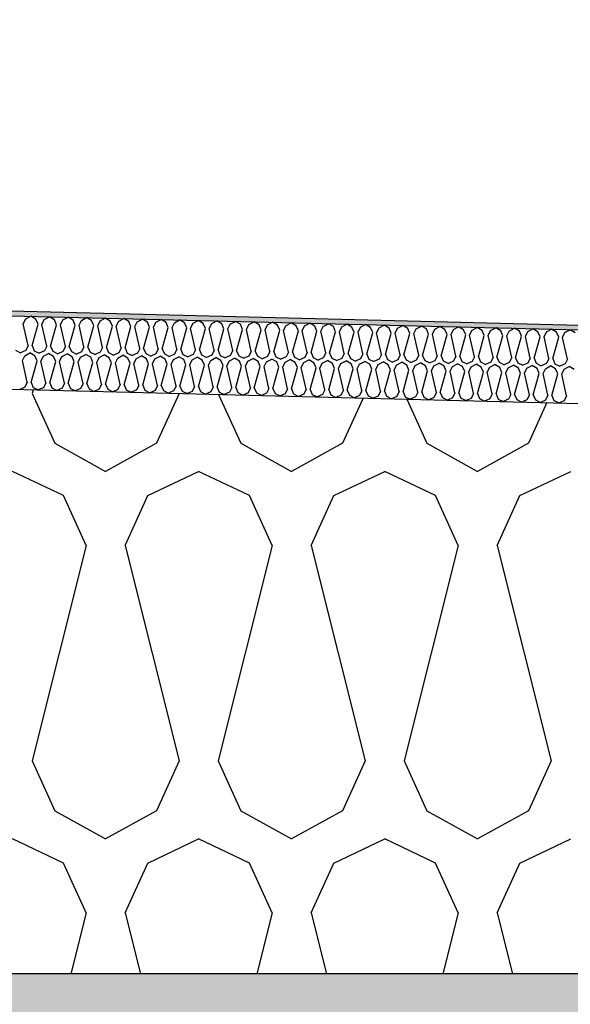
# Model space of a CAD drawing. Header units: millimetres. Extents: x -74465 to -41950, y -2141 to 15832.
# Tile 115 of 131: x -56148 to -55923, y 10282 to 10685. Entities that reach past the tile are written whole.
import ezdxf

# ---------------------------------------------------------------- set-up
doc = ezdxf.new("R2010")
doc.units = ezdxf.units.MM
doc.header["$LTSCALE"] = 0.5
doc.header["$MEASUREMENT"] = 0
doc.linetypes.add('PLINE', pattern=[0])
for name, color, linetype in [('26-- Yttertak (Skravur)(Nye konstruksjoner)', 7, 'Continuous'), ('26-- Yttertak(Nye konstruksjoner)', 7, 'Continuous'), ('261- Primærkonstruksjon (tak) (Skravur)(Nye konstruksjoner)', 7, 'Continuous'), ('261- Primærkonstruksjon (tak)(Nye konstruksjoner)', 7, 'Continuous'), ('262- Taktekking (Skravur)(Nye konstruksjoner)', 7, 'Continuous'), ('262- Taktekking(Nye konstruksjoner)', 7, 'Continuous')]:
    doc.layers.add(name, color=color, linetype=linetype)

# ---------------------------------------------------------------- blocks, each defined once
blk = doc.blocks.new('*X3')
at = {"layer": '26-- Yttertak (Skravur)(Nye konstruksjoner)', "linetype": 'PLINE'}
for p, q in [((-56142.1, 10533.39), (-56142.47, 10531.88)), ((-56142.47, 10531.88), (-56133.22, 10511.56)), ((-56082.53, 10531.88), (-56091.78, 10511.56)), ((-56082.54, 10531.9), (-56082.53, 10531.88)), ((-56066.42, 10531.49), (-56057.35, 10511.56)), ((-56007.5, 10530.02), (-56015.9, 10511.56)), ((-55989.66, 10529.58), (-55981.47, 10511.56)), ((-55932.48, 10528.15), (-55940.02, 10511.56)), ((-56133.22, 10511.56), (-56112.5, 10500)), ((-56091.78, 10511.56), (-56112.5, 10500)), ((-56057.35, 10511.56), (-56036.62, 10500)), ((-56015.9, 10511.56), (-56036.62, 10500)), ((-55981.47, 10511.56), (-55960.75, 10500)), ((-55940.02, 10511.56), (-55960.75, 10500)), ((-56129.72, 10490.19), (-56150.44, 10500)), ((-56095.29, 10490.19), (-56074.56, 10500)), ((-56053.84, 10490.19), (-56074.56, 10500)), ((-56019.41, 10490.19), (-55998.68, 10500)), ((-55977.96, 10490.19), (-55998.68, 10500)), ((-55943.53, 10490.19), (-55922.81, 10500)), ((-56120.47, 10469.87), (-56129.72, 10490.19)), ((-56104.53, 10469.87), (-56095.29, 10490.19)), ((-56044.6, 10469.87), (-56053.84, 10490.19)), ((-56028.65, 10469.87), (-56019.41, 10490.19)), ((-55968.72, 10469.87), (-55977.96, 10490.19)), ((-55952.77, 10469.87), (-55943.53, 10490.19)), ((-56120.47, 10469.87), (-56142.47, 10381.88)), ((-56104.53, 10469.87), (-56082.53, 10381.88)), ((-56044.6, 10469.87), (-56066.59, 10381.88)), ((-56028.65, 10469.87), (-56006.66, 10381.88)), ((-55968.72, 10469.87), (-55990.71, 10381.88)), ((-55952.77, 10469.87), (-55930.78, 10381.88)), ((-56142.47, 10381.88), (-56133.22, 10361.56)), ((-56082.53, 10381.88), (-56091.78, 10361.56)), ((-56066.59, 10381.88), (-56057.35, 10361.56)), ((-56006.66, 10381.88), (-56015.9, 10361.56)), ((-55990.71, 10381.88), (-55981.47, 10361.56)), ((-55930.78, 10381.88), (-55940.02, 10361.56)), ((-56133.22, 10361.56), (-56112.5, 10350)), ((-56091.78, 10361.56), (-56112.5, 10350)), ((-56057.35, 10361.56), (-56036.62, 10350)), ((-56015.9, 10361.56), (-56036.62, 10350)), ((-55981.47, 10361.56), (-55960.75, 10350)), ((-55940.02, 10361.56), (-55960.75, 10350)), ((-56129.72, 10340.19), (-56150.44, 10350)), ((-56095.29, 10340.19), (-56074.56, 10350)), ((-56053.84, 10340.19), (-56074.56, 10350)), ((-56019.41, 10340.19), (-55998.68, 10350)), ((-55977.96, 10340.19), (-55998.68, 10350)), ((-55943.53, 10340.19), (-55922.81, 10350)), ((-56120.47, 10319.87), (-56129.72, 10340.19)), ((-56104.53, 10319.87), (-56095.29, 10340.19)), ((-56044.6, 10319.87), (-56053.84, 10340.19)), ((-56028.65, 10319.87), (-56019.41, 10340.19)), ((-55968.72, 10319.87), (-55977.96, 10340.19)), ((-55952.77, 10319.87), (-55943.53, 10340.19)), ((-56120.47, 10319.87), (-56126.69, 10295)), ((-56104.53, 10319.87), (-56098.31, 10295)), ((-56044.6, 10319.87), (-56050.81, 10295)), ((-56028.65, 10319.87), (-56022.43, 10295)), ((-55968.72, 10319.87), (-55974.93, 10295)), ((-55952.77, 10319.87), (-55946.56, 10295))]:
    blk.add_line(p, q, dxfattribs=at)
blk = doc.blocks.new('*X6')
at = {"layer": '262- Taktekking (Skravur)(Nye konstruksjoner)', "linetype": 'PLINE'}
for p, q in [((-56146.09, 10560.31), (-56145.11, 10562.31)), ((-56145.11, 10562.31), (-56143.01, 10563.42)), ((-56140.97, 10562.21), (-56143.01, 10563.42)), ((-56140.09, 10560.16), (-56140.97, 10562.21)), ((-56138.5, 10560.12), (-56137.52, 10562.13)), ((-56137.52, 10562.13), (-56135.42, 10563.23)), ((-56133.38, 10562.02), (-56135.42, 10563.23)), ((-56132.51, 10559.97), (-56133.38, 10562.02)), ((-56130.91, 10559.93), (-56129.94, 10561.94)), ((-56129.94, 10561.94), (-56127.84, 10563.04)), ((-56125.8, 10561.83), (-56127.84, 10563.04)), ((-56124.92, 10559.78), (-56125.8, 10561.83)), ((-56123.33, 10559.74), (-56122.35, 10561.75)), ((-56122.35, 10561.75), (-56120.25, 10562.85)), ((-56118.21, 10561.64), (-56120.25, 10562.85)), ((-56117.34, 10559.59), (-56118.21, 10561.64)), ((-56115.74, 10559.55), (-56114.77, 10561.56)), ((-56114.77, 10561.56), (-56112.67, 10562.66)), ((-56110.62, 10561.45), (-56112.67, 10562.66)), ((-56109.75, 10559.4), (-56110.62, 10561.45)), ((-56108.16, 10559.36), (-56107.18, 10561.37)), ((-56107.18, 10561.37), (-56105.08, 10562.47)), ((-56103.04, 10561.26), (-56105.08, 10562.47)), ((-56102.17, 10559.21), (-56103.04, 10561.26)), ((-56100.57, 10559.17), (-56099.6, 10561.18)), ((-56099.6, 10561.18), (-56097.5, 10562.28)), ((-56095.45, 10561.07), (-56097.5, 10562.28)), ((-56094.58, 10559.02), (-56095.45, 10561.07)), ((-56092.99, 10558.98), (-56092.01, 10560.99)), ((-56092.01, 10560.99), (-56089.91, 10562.09)), ((-56087.87, 10560.88), (-56089.91, 10562.09)), ((-56086.99, 10558.83), (-56087.87, 10560.88)), ((-56085.4, 10558.79), (-56084.43, 10560.8)), ((-56084.43, 10560.8), (-56082.33, 10561.9)), ((-56080.28, 10560.69), (-56082.33, 10561.9)), ((-56079.41, 10558.64), (-56080.28, 10560.69)), ((-56077.82, 10558.6), (-56076.84, 10560.61)), ((-56076.84, 10560.61), (-56074.74, 10561.71)), ((-56072.7, 10560.5), (-56074.74, 10561.71)), ((-56069.25, 10560.42), (-56067.15, 10561.52)), ((-56065.11, 10560.31), (-56067.15, 10561.52)), ((-56061.67, 10560.23), (-56059.57, 10561.33)), ((-56057.53, 10560.13), (-56059.57, 10561.33)), ((-56054.08, 10560.04), (-56051.98, 10561.14)), ((-56049.94, 10559.94), (-56051.98, 10561.14)), ((-56046.5, 10559.85), (-56044.4, 10560.95)), ((-56042.36, 10559.75), (-56044.4, 10560.95)), ((-56038.91, 10559.66), (-56036.81, 10560.76)), ((-56034.77, 10559.56), (-56036.81, 10560.76)), ((-56031.33, 10559.47), (-56029.23, 10560.57)), ((-56027.18, 10559.37), (-56029.23, 10560.57)), ((-56144.11, 10551.46), (-56146.09, 10560.31)), ((-56142.51, 10551.42), (-56140.09, 10560.16)), ((-56136.52, 10551.27), (-56138.5, 10560.12)), ((-56134.93, 10551.23), (-56132.51, 10559.97)), ((-56128.93, 10551.08), (-56130.91, 10559.93)), ((-56127.34, 10551.04), (-56124.92, 10559.78)), ((-56121.35, 10550.89), (-56123.33, 10559.74)), ((-56119.76, 10550.85), (-56117.34, 10559.59)), ((-56113.76, 10550.7), (-56115.74, 10559.55)), ((-56112.17, 10550.66), (-56109.75, 10559.4)), ((-56106.18, 10550.51), (-56108.16, 10559.36)), ((-56104.58, 10550.47), (-56102.17, 10559.21)), ((-56098.59, 10550.32), (-56100.57, 10559.17)), ((-56097, 10550.28), (-56094.58, 10559.02)), ((-56091.01, 10550.13), (-56092.99, 10558.98)), ((-56089.41, 10550.09), (-56086.99, 10558.83)), ((-56083.42, 10549.94), (-56085.4, 10558.79)), ((-56081.83, 10549.9), (-56079.41, 10558.64)), ((-56075.84, 10549.75), (-56077.82, 10558.6)), ((-56074.24, 10549.71), (-56071.82, 10558.45)), ((-56071.82, 10558.45), (-56072.7, 10560.5)), ((-56070.23, 10558.41), (-56069.25, 10560.42)), ((-56068.25, 10549.56), (-56070.23, 10558.41)), ((-56066.66, 10549.52), (-56064.24, 10558.26)), ((-56064.24, 10558.26), (-56065.11, 10560.31)), ((-56062.64, 10558.22), (-56061.67, 10560.23)), ((-56060.67, 10549.37), (-56062.64, 10558.22)), ((-56059.07, 10549.33), (-56056.65, 10558.07)), ((-56056.65, 10558.07), (-56057.53, 10560.13)), ((-56055.06, 10558.03), (-56054.08, 10560.04)), ((-56053.08, 10549.18), (-56055.06, 10558.03)), ((-56051.49, 10549.14), (-56049.07, 10557.88)), ((-56049.07, 10557.88), (-56049.94, 10559.94)), ((-56047.47, 10557.84), (-56046.5, 10559.85)), ((-56045.49, 10548.99), (-56047.47, 10557.84)), ((-56043.9, 10548.95), (-56041.48, 10557.69)), ((-56041.48, 10557.69), (-56042.36, 10559.75)), ((-56039.89, 10557.65), (-56038.91, 10559.66)), ((-56037.91, 10548.8), (-56039.89, 10557.65)), ((-56036.31, 10548.76), (-56033.9, 10557.5)), ((-56033.9, 10557.5), (-56034.77, 10559.56)), ((-56032.3, 10557.46), (-56031.33, 10559.47)), ((-56030.32, 10548.61), (-56032.3, 10557.46)), ((-56028.73, 10548.57), (-56026.31, 10557.31)), ((-56026.31, 10557.31), (-56027.18, 10559.37)), ((-56024.72, 10557.27), (-56023.74, 10559.28)), ((-56022.74, 10548.42), (-56024.72, 10557.27)), ((-56023.74, 10559.28), (-56021.64, 10560.39)), ((-56019.6, 10559.18), (-56021.64, 10560.39)), ((-56021.14, 10548.38), (-56018.72, 10557.12)), ((-56018.72, 10557.12), (-56019.6, 10559.18)), ((-56017.13, 10557.08), (-56016.16, 10559.09)), ((-56015.15, 10548.23), (-56017.13, 10557.08)), ((-56016.16, 10559.09), (-56014.06, 10560.2)), ((-56012.01, 10558.99), (-56014.06, 10560.2)), ((-56013.56, 10548.19), (-56011.14, 10556.93)), ((-56011.14, 10556.93), (-56012.01, 10558.99)), ((-56009.55, 10556.89), (-56008.57, 10558.9)), ((-56007.57, 10548.04), (-56009.55, 10556.89)), ((-56008.57, 10558.9), (-56006.47, 10560.01)), ((-56004.43, 10558.8), (-56006.47, 10560.01)), ((-56005.97, 10548), (-56003.55, 10556.74)), ((-56003.55, 10556.74), (-56004.43, 10558.8)), ((-56001.96, 10556.7), (-56000.98, 10558.71)), ((-55999.98, 10547.85), (-56001.96, 10556.7)), ((-56000.98, 10558.71), (-55998.88, 10559.82)), ((-55996.84, 10558.61), (-55998.88, 10559.82)), ((-55998.39, 10547.81), (-55995.97, 10556.55)), ((-55995.97, 10556.55), (-55996.84, 10558.61)), ((-55994.37, 10556.51), (-55993.4, 10558.52)), ((-55993.4, 10558.52), (-55991.3, 10559.63)), ((-55989.26, 10558.42), (-55991.3, 10559.63)), ((-55988.38, 10556.36), (-55989.26, 10558.42)), ((-55986.79, 10556.32), (-55985.81, 10558.33)), ((-55985.81, 10558.33), (-55983.71, 10559.44)), ((-55981.67, 10558.23), (-55983.71, 10559.44)), ((-55980.8, 10556.17), (-55981.67, 10558.23)), ((-55979.2, 10556.13), (-55978.23, 10558.14)), ((-55978.23, 10558.14), (-55976.13, 10559.25)), ((-55974.09, 10558.04), (-55976.13, 10559.25)), ((-55973.21, 10555.99), (-55974.09, 10558.04)), ((-55971.62, 10555.95), (-55970.64, 10557.95)), ((-55970.64, 10557.95), (-55968.54, 10559.06)), ((-55966.5, 10557.85), (-55968.54, 10559.06)), ((-55965.63, 10555.8), (-55966.5, 10557.85)), ((-55964.03, 10555.76), (-55963.06, 10557.76)), ((-55963.06, 10557.76), (-55960.96, 10558.87)), ((-55958.91, 10557.66), (-55960.96, 10558.87)), ((-55958.04, 10555.61), (-55958.91, 10557.66)), ((-55956.45, 10555.57), (-55955.47, 10557.57)), ((-55955.47, 10557.57), (-55953.37, 10558.68)), ((-55951.33, 10557.47), (-55953.37, 10558.68)), ((-55950.46, 10555.42), (-55951.33, 10557.47)), ((-55948.86, 10555.38), (-55947.89, 10557.38)), ((-55947.89, 10557.38), (-55945.79, 10558.49)), ((-55943.74, 10557.28), (-55945.79, 10558.49)), ((-55942.87, 10555.23), (-55943.74, 10557.28)), ((-55941.28, 10555.19), (-55940.3, 10557.19)), ((-55940.3, 10557.19), (-55938.2, 10558.3)), ((-55936.16, 10557.09), (-55938.2, 10558.3)), ((-55935.28, 10555.04), (-55936.16, 10557.09)), ((-55933.69, 10555), (-55932.72, 10557.01)), ((-55932.72, 10557.01), (-55930.61, 10558.11)), ((-55928.57, 10556.9), (-55930.61, 10558.11)), ((-55927.7, 10554.85), (-55928.57, 10556.9)), ((-55926.1, 10554.81), (-55925.13, 10556.82)), ((-55925.13, 10556.82), (-55923.03, 10557.92)), ((-55920.99, 10556.71), (-55923.03, 10557.92)), ((-55992.4, 10547.66), (-55994.37, 10556.51)), ((-55990.8, 10547.62), (-55988.38, 10556.36)), ((-55984.81, 10547.47), (-55986.79, 10556.32)), ((-55983.22, 10547.43), (-55980.8, 10556.17)), ((-55977.22, 10547.28), (-55979.2, 10556.13)), ((-55975.63, 10547.24), (-55973.21, 10555.99)), ((-55969.64, 10547.09), (-55971.62, 10555.95)), ((-55968.05, 10547.05), (-55965.63, 10555.8)), ((-55962.05, 10546.9), (-55964.03, 10555.76)), ((-55960.46, 10546.86), (-55958.04, 10555.61)), ((-55954.47, 10546.71), (-55956.45, 10555.57)), ((-55952.87, 10546.67), (-55950.46, 10555.42)), ((-55946.88, 10546.53), (-55948.86, 10555.38)), ((-55945.29, 10546.49), (-55942.87, 10555.23)), ((-55939.3, 10546.34), (-55941.28, 10555.19)), ((-55937.7, 10546.3), (-55935.28, 10555.04)), ((-55931.71, 10546.15), (-55933.69, 10555)), ((-55930.12, 10546.11), (-55927.7, 10554.85)), ((-55924.13, 10545.96), (-55926.1, 10554.81)), ((-56149.22, 10549.55), (-56147.18, 10548.52)), ((-56145.08, 10549.45), (-56147.18, 10548.52)), ((-56144.11, 10551.46), (-56145.08, 10549.45)), ((-56142.51, 10551.42), (-56141.64, 10549.36)), ((-56141.64, 10549.36), (-56139.59, 10548.33)), ((-56137.5, 10549.26), (-56139.59, 10548.33)), ((-56136.52, 10551.27), (-56137.5, 10549.26)), ((-56134.93, 10551.23), (-56134.05, 10549.17)), ((-56134.05, 10549.17), (-56132.01, 10548.14)), ((-56129.91, 10549.07), (-56132.01, 10548.14)), ((-56128.93, 10551.08), (-56129.91, 10549.07)), ((-56127.34, 10551.04), (-56126.47, 10548.98)), ((-56126.47, 10548.98), (-56124.42, 10547.95)), ((-56122.32, 10548.88), (-56124.42, 10547.95)), ((-56121.35, 10550.89), (-56122.32, 10548.88)), ((-56119.76, 10550.85), (-56118.88, 10548.79)), ((-56118.88, 10548.79), (-56116.84, 10547.76)), ((-56114.74, 10548.69), (-56116.84, 10547.76)), ((-56113.76, 10550.7), (-56114.74, 10548.69)), ((-56112.17, 10550.66), (-56111.3, 10548.6)), ((-56111.3, 10548.6), (-56109.25, 10547.57)), ((-56106.18, 10550.51), (-56107.15, 10548.5)), ((-56104.58, 10550.47), (-56103.71, 10548.41)), ((-56098.59, 10550.32), (-56099.57, 10548.31)), ((-56097, 10550.28), (-56096.13, 10548.22)), ((-56091.01, 10550.13), (-56091.98, 10548.12)), ((-56089.41, 10550.09), (-56088.54, 10548.03)), ((-56083.42, 10549.94), (-56084.4, 10547.93)), ((-56081.83, 10549.9), (-56080.95, 10547.84)), ((-56075.84, 10549.75), (-56076.81, 10547.74)), ((-56074.24, 10549.71), (-56073.37, 10547.65)), ((-56068.25, 10549.56), (-56069.23, 10547.55)), ((-56066.66, 10549.52), (-56065.78, 10547.46)), ((-56060.67, 10549.37), (-56061.64, 10547.36)), ((-56059.07, 10549.33), (-56058.2, 10547.28)), ((-56053.08, 10549.18), (-56054.05, 10547.17)), ((-56051.49, 10549.14), (-56050.61, 10547.09)), ((-56045.49, 10548.99), (-56046.47, 10546.98)), ((-56043.9, 10548.95), (-56043.03, 10546.9)), ((-56037.91, 10548.8), (-56038.88, 10546.79)), ((-56036.31, 10548.76), (-56035.44, 10546.71)), ((-56030.32, 10548.61), (-56031.3, 10546.6)), ((-56028.73, 10548.57), (-56027.86, 10546.52)), ((-56146.46, 10545.31), (-56145.48, 10547.32)), ((-56144.48, 10536.46), (-56146.46, 10545.31)), ((-56145.48, 10547.32), (-56143.38, 10548.42)), ((-56141.34, 10547.22), (-56143.38, 10548.42)), ((-56142.89, 10536.42), (-56140.47, 10545.16)), ((-56140.47, 10545.16), (-56141.34, 10547.22)), ((-56138.87, 10545.12), (-56137.9, 10547.13)), ((-56136.9, 10536.27), (-56138.87, 10545.12)), ((-56137.9, 10547.13), (-56135.8, 10548.23)), ((-56133.76, 10547.03), (-56135.8, 10548.23)), ((-56135.3, 10536.23), (-56132.88, 10544.97)), ((-56132.88, 10544.97), (-56133.76, 10547.03)), ((-56131.29, 10544.93), (-56130.31, 10546.94)), ((-56129.31, 10536.08), (-56131.29, 10544.93)), ((-56130.31, 10546.94), (-56128.21, 10548.04)), ((-56126.17, 10546.84), (-56128.21, 10548.04)), ((-56127.72, 10536.04), (-56125.3, 10544.78)), ((-56125.3, 10544.78), (-56126.17, 10546.84)), ((-56123.7, 10544.74), (-56122.73, 10546.75)), ((-56121.72, 10535.89), (-56123.7, 10544.74)), ((-56122.73, 10546.75), (-56120.63, 10547.85)), ((-56118.59, 10546.65), (-56120.63, 10547.85)), ((-56120.13, 10535.85), (-56117.71, 10544.59)), ((-56117.71, 10544.59), (-56118.59, 10546.65)), ((-56116.12, 10544.55), (-56115.14, 10546.56)), ((-56114.14, 10535.7), (-56116.12, 10544.55)), ((-56115.14, 10546.56), (-56113.04, 10547.67)), ((-56111, 10546.46), (-56113.04, 10547.67)), ((-56110.13, 10544.4), (-56111, 10546.46)), ((-56107.15, 10548.5), (-56109.25, 10547.57)), ((-56108.53, 10544.36), (-56107.56, 10546.37)), ((-56107.56, 10546.37), (-56105.46, 10547.48)), ((-56103.41, 10546.27), (-56105.46, 10547.48)), ((-56103.71, 10548.41), (-56101.66, 10547.38)), ((-56102.54, 10544.21), (-56103.41, 10546.27)), ((-56099.57, 10548.31), (-56101.66, 10547.38)), ((-56100.95, 10544.17), (-56099.97, 10546.18)), ((-56099.97, 10546.18), (-56097.87, 10547.29)), ((-56095.83, 10546.08), (-56097.87, 10547.29)), ((-56096.13, 10548.22), (-56094.08, 10547.19)), ((-56094.96, 10544.02), (-56095.83, 10546.08)), ((-56091.98, 10548.12), (-56094.08, 10547.19)), ((-56093.36, 10543.98), (-56092.39, 10545.99)), ((-56092.39, 10545.99), (-56090.29, 10547.1)), ((-56088.24, 10545.89), (-56090.29, 10547.1)), ((-56088.54, 10548.03), (-56086.49, 10547)), ((-56087.37, 10543.83), (-56088.24, 10545.89)), ((-56084.4, 10547.93), (-56086.49, 10547)), ((-56085.78, 10543.79), (-56084.8, 10545.8)), ((-56084.8, 10545.8), (-56082.7, 10546.91)), ((-56080.66, 10545.7), (-56082.7, 10546.91)), ((-56080.95, 10547.84), (-56078.91, 10546.81)), ((-56079.78, 10543.64), (-56080.66, 10545.7)), ((-56076.81, 10547.74), (-56078.91, 10546.81)), ((-56078.19, 10543.6), (-56077.22, 10545.61)), ((-56077.22, 10545.61), (-56075.11, 10546.72)), ((-56073.07, 10545.51), (-56075.11, 10546.72)), ((-56073.37, 10547.65), (-56071.32, 10546.62)), ((-56072.2, 10543.45), (-56073.07, 10545.51)), ((-56069.23, 10547.55), (-56071.32, 10546.62)), ((-56070.6, 10543.41), (-56069.63, 10545.42)), ((-56069.63, 10545.42), (-56067.53, 10546.53)), ((-56065.49, 10545.32), (-56067.53, 10546.53)), ((-56065.78, 10547.46), (-56063.74, 10546.43)), ((-56064.61, 10543.27), (-56065.49, 10545.32)), ((-56061.64, 10547.36), (-56063.74, 10546.43)), ((-56063.02, 10543.23), (-56062.04, 10545.23)), ((-56062.04, 10545.23), (-56059.94, 10546.34)), ((-56057.9, 10545.13), (-56059.94, 10546.34)), ((-56058.2, 10547.28), (-56056.15, 10546.24)), ((-56057.03, 10543.08), (-56057.9, 10545.13)), ((-56054.05, 10547.17), (-56056.15, 10546.24)), ((-56055.43, 10543.04), (-56054.46, 10545.04)), ((-56054.46, 10545.04), (-56052.36, 10546.15)), ((-56050.32, 10544.94), (-56052.36, 10546.15)), ((-56050.61, 10547.09), (-56048.57, 10546.05)), ((-56049.44, 10542.89), (-56050.32, 10544.94)), ((-56046.47, 10546.98), (-56048.57, 10546.05)), ((-56047.85, 10542.85), (-56046.87, 10544.85)), ((-56046.87, 10544.85), (-56044.77, 10545.96)), ((-56042.73, 10544.75), (-56044.77, 10545.96)), ((-56043.03, 10546.9), (-56040.98, 10545.86)), ((-56041.86, 10542.7), (-56042.73, 10544.75)), ((-56038.88, 10546.79), (-56040.98, 10545.86)), ((-56040.26, 10542.66), (-56039.29, 10544.66)), ((-56039.29, 10544.66), (-56037.19, 10545.77)), ((-56035.14, 10544.56), (-56037.19, 10545.77)), ((-56035.44, 10546.71), (-56033.39, 10545.67)), ((-56034.27, 10542.51), (-56035.14, 10544.56)), ((-56031.3, 10546.6), (-56033.39, 10545.67)), ((-56031.7, 10544.48), (-56029.6, 10545.58)), ((-56027.56, 10544.37), (-56029.6, 10545.58)), ((-56027.86, 10546.52), (-56025.81, 10545.48)), ((-56023.71, 10546.41), (-56025.81, 10545.48)), ((-56024.12, 10544.29), (-56022.02, 10545.39)), ((-56022.74, 10548.42), (-56023.71, 10546.41)), ((-56019.97, 10544.18), (-56022.02, 10545.39)), ((-56021.14, 10548.38), (-56020.27, 10546.33)), ((-56020.27, 10546.33), (-56018.22, 10545.29)), ((-56016.13, 10546.22), (-56018.22, 10545.29)), ((-56016.53, 10544.1), (-56014.43, 10545.2)), ((-56015.15, 10548.23), (-56016.13, 10546.22)), ((-56012.39, 10543.99), (-56014.43, 10545.2)), ((-56013.56, 10548.19), (-56012.68, 10546.14)), ((-56012.68, 10546.14), (-56010.64, 10545.11)), ((-56008.54, 10546.03), (-56010.64, 10545.11)), ((-56008.95, 10543.91), (-56006.84, 10545.01)), ((-56007.57, 10548.04), (-56008.54, 10546.03)), ((-56004.8, 10543.8), (-56006.84, 10545.01)), ((-56005.97, 10548), (-56005.1, 10545.95)), ((-56005.1, 10545.95), (-56003.05, 10544.92)), ((-56000.96, 10545.84), (-56003.05, 10544.92)), ((-56001.36, 10543.72), (-55999.26, 10544.82)), ((-55999.98, 10547.85), (-56000.96, 10545.84)), ((-55997.22, 10543.61), (-55999.26, 10544.82)), ((-55998.39, 10547.81), (-55997.51, 10545.76)), ((-55997.51, 10545.76), (-55995.47, 10544.73)), ((-55993.37, 10545.65), (-55995.47, 10544.73)), ((-55993.77, 10543.53), (-55991.67, 10544.63)), ((-55992.4, 10547.66), (-55993.37, 10545.65)), ((-55989.63, 10543.42), (-55991.67, 10544.63)), ((-55990.8, 10547.62), (-55989.93, 10545.57)), ((-55989.93, 10545.57), (-55987.88, 10544.54)), ((-55985.79, 10545.46), (-55987.88, 10544.54)), ((-55984.81, 10547.47), (-55985.79, 10545.46)), ((-55983.22, 10547.43), (-55982.34, 10545.38)), ((-55982.34, 10545.38), (-55980.3, 10544.35)), ((-55978.2, 10545.28), (-55980.3, 10544.35)), ((-55977.22, 10547.28), (-55978.2, 10545.28)), ((-55975.63, 10547.24), (-55974.76, 10545.19)), ((-55974.76, 10545.19), (-55972.71, 10544.16)), ((-55970.61, 10545.09), (-55972.71, 10544.16)), ((-55969.64, 10547.09), (-55970.61, 10545.09)), ((-55968.05, 10547.05), (-55967.17, 10545)), ((-55967.17, 10545), (-55965.12, 10543.97)), ((-55963.03, 10544.9), (-55965.12, 10543.97)), ((-55962.05, 10546.9), (-55963.03, 10544.9)), ((-55960.46, 10546.86), (-55959.59, 10544.81)), ((-55959.59, 10544.81), (-55957.54, 10543.78)), ((-55955.44, 10544.71), (-55957.54, 10543.78)), ((-55954.47, 10546.71), (-55955.44, 10544.71)), ((-55952.87, 10546.67), (-55952, 10544.62)), ((-55952, 10544.62), (-55949.95, 10543.59)), ((-55947.86, 10544.52), (-55949.95, 10543.59)), ((-55946.88, 10546.53), (-55947.86, 10544.52)), ((-55945.29, 10546.49), (-55944.41, 10544.43)), ((-55939.3, 10546.34), (-55940.27, 10544.33)), ((-55937.7, 10546.3), (-55936.83, 10544.24)), ((-55931.71, 10546.15), (-55932.69, 10544.14)), ((-55930.12, 10546.11), (-55929.24, 10544.05)), ((-55924.13, 10545.96), (-55925.1, 10543.95)), ((-56112.55, 10535.66), (-56110.13, 10544.4)), ((-56106.55, 10535.51), (-56108.53, 10544.36)), ((-56104.96, 10535.47), (-56102.54, 10544.21)), ((-56098.97, 10535.32), (-56100.95, 10544.17)), ((-56097.37, 10535.28), (-56094.96, 10544.02)), ((-56091.38, 10535.13), (-56093.36, 10543.98)), ((-56089.79, 10535.09), (-56087.37, 10543.83)), ((-56083.8, 10534.94), (-56085.78, 10543.79)), ((-56082.2, 10534.9), (-56079.78, 10543.64)), ((-56076.21, 10534.75), (-56078.19, 10543.6)), ((-56074.62, 10534.71), (-56072.2, 10543.45)), ((-56068.63, 10534.56), (-56070.6, 10543.41)), ((-56067.03, 10534.52), (-56064.61, 10543.27)), ((-56061.04, 10534.37), (-56063.02, 10543.23)), ((-56059.45, 10534.33), (-56057.03, 10543.08)), ((-56053.45, 10534.18), (-56055.43, 10543.04)), ((-56051.86, 10534.14), (-56049.44, 10542.89)), ((-56045.87, 10533.99), (-56047.85, 10542.85)), ((-56044.28, 10533.96), (-56041.86, 10542.7)), ((-56038.28, 10533.81), (-56040.26, 10542.66)), ((-56036.69, 10533.77), (-56034.27, 10542.51)), ((-56032.68, 10542.47), (-56031.7, 10544.48)), ((-56030.7, 10533.62), (-56032.68, 10542.47)), ((-56029.1, 10533.58), (-56026.69, 10542.32)), ((-56026.69, 10542.32), (-56027.56, 10544.37)), ((-56025.09, 10542.28), (-56024.12, 10544.29)), ((-56023.11, 10533.43), (-56025.09, 10542.28)), ((-56021.52, 10533.39), (-56019.1, 10542.13)), ((-56019.1, 10542.13), (-56019.97, 10544.18)), ((-56017.51, 10542.09), (-56016.53, 10544.1)), ((-56015.53, 10533.24), (-56017.51, 10542.09)), ((-56013.93, 10533.2), (-56011.51, 10541.94)), ((-56011.51, 10541.94), (-56012.39, 10543.99)), ((-56009.92, 10541.9), (-56008.95, 10543.91)), ((-56007.94, 10533.05), (-56009.92, 10541.9)), ((-56006.35, 10533.01), (-56003.93, 10541.75)), ((-56003.93, 10541.75), (-56004.8, 10543.8)), ((-56002.33, 10541.71), (-56001.36, 10543.72)), ((-56000.36, 10532.86), (-56002.33, 10541.71)), ((-55998.76, 10532.82), (-55996.34, 10541.56)), ((-55996.34, 10541.56), (-55997.22, 10543.61)), ((-55994.75, 10541.52), (-55993.77, 10543.53)), ((-55992.77, 10532.67), (-55994.75, 10541.52)), ((-55991.18, 10532.63), (-55988.76, 10541.37)), ((-55988.76, 10541.37), (-55989.63, 10543.42)), ((-55987.16, 10541.33), (-55986.19, 10543.34)), ((-55985.18, 10532.48), (-55987.16, 10541.33)), ((-55986.19, 10543.34), (-55984.09, 10544.44)), ((-55982.05, 10543.23), (-55984.09, 10544.44)), ((-55983.59, 10532.44), (-55981.17, 10541.18)), ((-55981.17, 10541.18), (-55982.05, 10543.23)), ((-55979.58, 10541.14), (-55978.6, 10543.15)), ((-55977.6, 10532.29), (-55979.58, 10541.14)), ((-55978.6, 10543.15), (-55976.5, 10544.25)), ((-55974.46, 10543.04), (-55976.5, 10544.25)), ((-55976.01, 10532.25), (-55973.59, 10540.99)), ((-55973.59, 10540.99), (-55974.46, 10543.04)), ((-55971.99, 10540.95), (-55971.02, 10542.96)), ((-55970.01, 10532.1), (-55971.99, 10540.95)), ((-55971.02, 10542.96), (-55968.92, 10544.06)), ((-55966.87, 10542.85), (-55968.92, 10544.06)), ((-55968.42, 10532.06), (-55966, 10540.8)), ((-55966, 10540.8), (-55966.87, 10542.85)), ((-55964.41, 10540.76), (-55963.43, 10542.77)), ((-55962.43, 10531.91), (-55964.41, 10540.76)), ((-55963.43, 10542.77), (-55961.33, 10543.87)), ((-55959.29, 10542.66), (-55961.33, 10543.87)), ((-55960.83, 10531.87), (-55958.42, 10540.61)), ((-55958.42, 10540.61), (-55959.29, 10542.66)), ((-55956.82, 10540.57), (-55955.85, 10542.58)), ((-55954.84, 10531.72), (-55956.82, 10540.57)), ((-55955.85, 10542.58), (-55953.75, 10543.68)), ((-55951.7, 10542.48), (-55953.75, 10543.68)), ((-55950.83, 10540.42), (-55951.7, 10542.48)), ((-55949.24, 10540.38), (-55948.26, 10542.39)), ((-55948.26, 10542.39), (-55946.16, 10543.49)), ((-55944.12, 10542.29), (-55946.16, 10543.49)), ((-55944.41, 10544.43), (-55942.37, 10543.4)), ((-55943.24, 10540.23), (-55944.12, 10542.29)), ((-55940.27, 10544.33), (-55942.37, 10543.4)), ((-55941.65, 10540.19), (-55940.68, 10542.2)), ((-55940.68, 10542.2), (-55938.58, 10543.3)), ((-55936.53, 10542.1), (-55938.58, 10543.3)), ((-55936.83, 10544.24), (-55934.78, 10543.21)), ((-55935.66, 10540.04), (-55936.53, 10542.1)), ((-55932.69, 10544.14), (-55934.78, 10543.21)), ((-55934.07, 10540), (-55933.09, 10542.01)), ((-55933.09, 10542.01), (-55930.99, 10543.11)), ((-55928.95, 10541.91), (-55930.99, 10543.11)), ((-55929.24, 10544.05), (-55927.2, 10543.02)), ((-55928.07, 10539.85), (-55928.95, 10541.91)), ((-55925.1, 10543.95), (-55927.2, 10543.02)), ((-55926.48, 10539.81), (-55925.5, 10541.82)), ((-55925.5, 10541.82), (-55923.4, 10542.92)), ((-55921.36, 10541.72), (-55923.4, 10542.92)), ((-56144.48, 10536.46), (-56145.46, 10534.45)), ((-55953.25, 10531.68), (-55950.83, 10540.42)), ((-55947.26, 10531.53), (-55949.24, 10540.38)), ((-55945.66, 10531.49), (-55943.24, 10540.23)), ((-55939.67, 10531.34), (-55941.65, 10540.19)), ((-55938.08, 10531.3), (-55935.66, 10540.04)), ((-55932.09, 10531.15), (-55934.07, 10540)), ((-55930.49, 10531.11), (-55928.07, 10539.85)), ((-55924.5, 10530.96), (-55926.48, 10539.81)), ((-56145.46, 10534.45), (-56147.55, 10533.52)), ((-56142.89, 10536.42), (-56142.01, 10534.37)), ((-56142.01, 10534.37), (-56139.97, 10533.33)), ((-56137.87, 10534.26), (-56139.97, 10533.33)), ((-56136.9, 10536.27), (-56137.87, 10534.26)), ((-56135.3, 10536.23), (-56134.43, 10534.18)), ((-56134.43, 10534.18), (-56132.38, 10533.14)), ((-56130.28, 10534.07), (-56132.38, 10533.14)), ((-56129.31, 10536.08), (-56130.28, 10534.07)), ((-56127.72, 10536.04), (-56126.84, 10533.99)), ((-56126.84, 10533.99), (-56124.8, 10532.95)), ((-56122.7, 10533.88), (-56124.8, 10532.95)), ((-56121.72, 10535.89), (-56122.7, 10533.88)), ((-56120.13, 10535.85), (-56119.26, 10533.8)), ((-56119.26, 10533.8), (-56117.21, 10532.76)), ((-56115.11, 10533.69), (-56117.21, 10532.76)), ((-56114.14, 10535.7), (-56115.11, 10533.69)), ((-56112.55, 10535.66), (-56111.67, 10533.61)), ((-56111.67, 10533.61), (-56109.62, 10532.58)), ((-56107.53, 10533.5), (-56109.62, 10532.58)), ((-56106.55, 10535.51), (-56107.53, 10533.5)), ((-56104.96, 10535.47), (-56104.09, 10533.42)), ((-56104.09, 10533.42), (-56102.04, 10532.39)), ((-56099.94, 10533.31), (-56102.04, 10532.39)), ((-56098.97, 10535.32), (-56099.94, 10533.31)), ((-56097.37, 10535.28), (-56096.5, 10533.23)), ((-56096.5, 10533.23), (-56094.45, 10532.2)), ((-56092.36, 10533.12), (-56094.45, 10532.2)), ((-56091.38, 10535.13), (-56092.36, 10533.12)), ((-56089.79, 10535.09), (-56088.91, 10533.04)), ((-56088.91, 10533.04), (-56086.87, 10532.01)), ((-56084.77, 10532.93), (-56086.87, 10532.01)), ((-56083.8, 10534.94), (-56084.77, 10532.93)), ((-56082.2, 10534.9), (-56081.33, 10532.85)), ((-56081.33, 10532.85), (-56079.28, 10531.82)), ((-56077.19, 10532.75), (-56079.28, 10531.82)), ((-56076.21, 10534.75), (-56077.19, 10532.75)), ((-56074.62, 10534.71), (-56073.74, 10532.66)), ((-56073.74, 10532.66), (-56071.7, 10531.63)), ((-56069.6, 10532.56), (-56071.7, 10531.63)), ((-56068.63, 10534.56), (-56069.6, 10532.56)), ((-56067.03, 10534.52), (-56066.16, 10532.47)), ((-56066.16, 10532.47), (-56064.11, 10531.44)), ((-56061.04, 10534.37), (-56062.02, 10532.37)), ((-56059.45, 10534.33), (-56058.57, 10532.28)), ((-56053.45, 10534.18), (-56054.43, 10532.18)), ((-56051.86, 10534.14), (-56050.99, 10532.09)), ((-56045.87, 10533.99), (-56046.84, 10531.99)), ((-56044.28, 10533.96), (-56043.4, 10531.9)), ((-56038.28, 10533.81), (-56039.26, 10531.8)), ((-56036.69, 10533.77), (-56035.82, 10531.71)), ((-56030.7, 10533.62), (-56031.67, 10531.61)), ((-56029.1, 10533.58), (-56028.23, 10531.52)), ((-56023.11, 10533.43), (-56024.09, 10531.42)), ((-56021.52, 10533.39), (-56020.65, 10531.33)), ((-56015.53, 10533.24), (-56016.5, 10531.23)), ((-56013.93, 10533.2), (-56013.06, 10531.14)), ((-56007.94, 10533.05), (-56008.92, 10531.04)), ((-56006.35, 10533.01), (-56005.47, 10530.95)), ((-56000.36, 10532.86), (-56001.33, 10530.85)), ((-55998.76, 10532.82), (-55997.89, 10530.76)), ((-55992.77, 10532.67), (-55993.75, 10530.66)), ((-55991.18, 10532.63), (-55990.3, 10530.57)), ((-55985.18, 10532.48), (-55986.16, 10530.47)), ((-55983.59, 10532.44), (-55982.72, 10530.38)), ((-56062.02, 10532.37), (-56064.11, 10531.44)), ((-56058.57, 10532.28), (-56056.53, 10531.25)), ((-56054.43, 10532.18), (-56056.53, 10531.25)), ((-56050.99, 10532.09), (-56048.94, 10531.06)), ((-56046.84, 10531.99), (-56048.94, 10531.06)), ((-56043.4, 10531.9), (-56041.35, 10530.87)), ((-56039.26, 10531.8), (-56041.35, 10530.87)), ((-56035.82, 10531.71), (-56033.77, 10530.68)), ((-56031.67, 10531.61), (-56033.77, 10530.68)), ((-56028.23, 10531.52), (-56026.18, 10530.49)), ((-56024.09, 10531.42), (-56026.18, 10530.49)), ((-56020.65, 10531.33), (-56018.6, 10530.3)), ((-56016.5, 10531.23), (-56018.6, 10530.3)), ((-56013.06, 10531.14), (-56011.01, 10530.11)), ((-56008.92, 10531.04), (-56011.01, 10530.11)), ((-56005.47, 10530.95), (-56003.43, 10529.92)), ((-56001.33, 10530.85), (-56003.43, 10529.92)), ((-55997.89, 10530.76), (-55995.84, 10529.73)), ((-55993.75, 10530.66), (-55995.84, 10529.73)), ((-55990.3, 10530.57), (-55988.26, 10529.54)), ((-55986.16, 10530.47), (-55988.26, 10529.54)), ((-55982.72, 10530.38), (-55980.67, 10529.35)), ((-55978.57, 10530.28), (-55980.67, 10529.35)), ((-55977.6, 10532.29), (-55978.57, 10530.28)), ((-55976.01, 10532.25), (-55975.13, 10530.19)), ((-55975.13, 10530.19), (-55973.08, 10529.16)), ((-55970.99, 10530.09), (-55973.08, 10529.16)), ((-55970.01, 10532.1), (-55970.99, 10530.09)), ((-55968.42, 10532.06), (-55967.55, 10530)), ((-55967.55, 10530), (-55965.5, 10528.97)), ((-55963.4, 10529.9), (-55965.5, 10528.97)), ((-55962.43, 10531.91), (-55963.4, 10529.9)), ((-55960.83, 10531.87), (-55959.96, 10529.81)), ((-55959.96, 10529.81), (-55957.91, 10528.78)), ((-55955.82, 10529.71), (-55957.91, 10528.78)), ((-55954.84, 10531.72), (-55955.82, 10529.71)), ((-55953.25, 10531.68), (-55952.38, 10529.63)), ((-55952.38, 10529.63), (-55950.33, 10528.59)), ((-55948.23, 10529.52), (-55950.33, 10528.59)), ((-55947.26, 10531.53), (-55948.23, 10529.52)), ((-55945.66, 10531.49), (-55944.79, 10529.44)), ((-55944.79, 10529.44), (-55942.74, 10528.4)), ((-55940.65, 10529.33), (-55942.74, 10528.4)), ((-55939.67, 10531.34), (-55940.65, 10529.33)), ((-55938.08, 10531.3), (-55937.2, 10529.25)), ((-55937.2, 10529.25), (-55935.16, 10528.21)), ((-55933.06, 10529.14), (-55935.16, 10528.21)), ((-55932.09, 10531.15), (-55933.06, 10529.14)), ((-55930.49, 10531.11), (-55929.62, 10529.06)), ((-55929.62, 10529.06), (-55927.57, 10528.02)), ((-55925.48, 10528.95), (-55927.57, 10528.02)), ((-55924.5, 10530.96), (-55925.48, 10528.95))]:
    blk.add_line(p, q, dxfattribs=at)

msp = doc.modelspace()

# ---------------------------------------------------------------- hatches: boundary and pattern name
at = {"layer": '261- Primærkonstruksjon (tak) (Skravur)(Nye konstruksjoner)', "linetype": 'Continuous'}
h = msp.add_hatch(dxfattribs=at)
h.set_pattern_fill('Prikker_tett', color=256, style=0, pattern_type=2)
h.set_pattern_definition([(0, (0, 0), (0, 43.30127), [0, -25]), (0, (12.5, 21.65), (0, 43.30127), [0, -25])])
h.paths.add_polyline_path([(-61126.57, 10270), (-54826.57, 10270), (-54826.57, 10295), (-61126.57, 10295)])
at = {"layer": '262- Taktekking (Skravur)(Nye konstruksjoner)', "linetype": 'Continuous'}
msp.add_hatch(color=256, dxfattribs=at).paths.add_polyline_path([(-60906.57, 10684.5), (-60906.57, 10682.5), (-55406.57, 10545.01), (-55406.57, 10547.01)])

# ---------------------------------------------------------------- linework, layer by layer
at = {"layer": '26-- Yttertak(Nye konstruksjoner)', "linetype": 'PLINE'}
msp.add_line((-60906.57, 10652.49), (-55406.57, 10515), dxfattribs=at)
at = {"layer": '261- Primærkonstruksjon (tak)(Nye konstruksjoner)', "linetype": 'PLINE', "flags": 128}
msp.add_lwpolyline([(-54906.57, 10295), (-60906.57, 10295), (-60908.57, 10295), (-60926.57, 10295), (-61126.57, 10295)], dxfattribs=at)
at = {"layer": '262- Taktekking(Nye konstruksjoner)', "linetype": 'PLINE'}
for p, q in [((-60906.57, 10684.5), (-55406.57, 10547.01)), ((-60906.57, 10682.5), (-55406.57, 10545.01))]:
    msp.add_line(p, q, dxfattribs=at)

# ---------------------------------------------------------------- block references
at = {"layer": '26-- Yttertak(Nye konstruksjoner)'}
msp.add_blockref('*X3', (0, 0), dxfattribs=at)
at = {"layer": '262- Taktekking(Nye konstruksjoner)'}
msp.add_blockref('*X6', (0, 0), dxfattribs=at)

doc.saveas('drawing.dxf')
